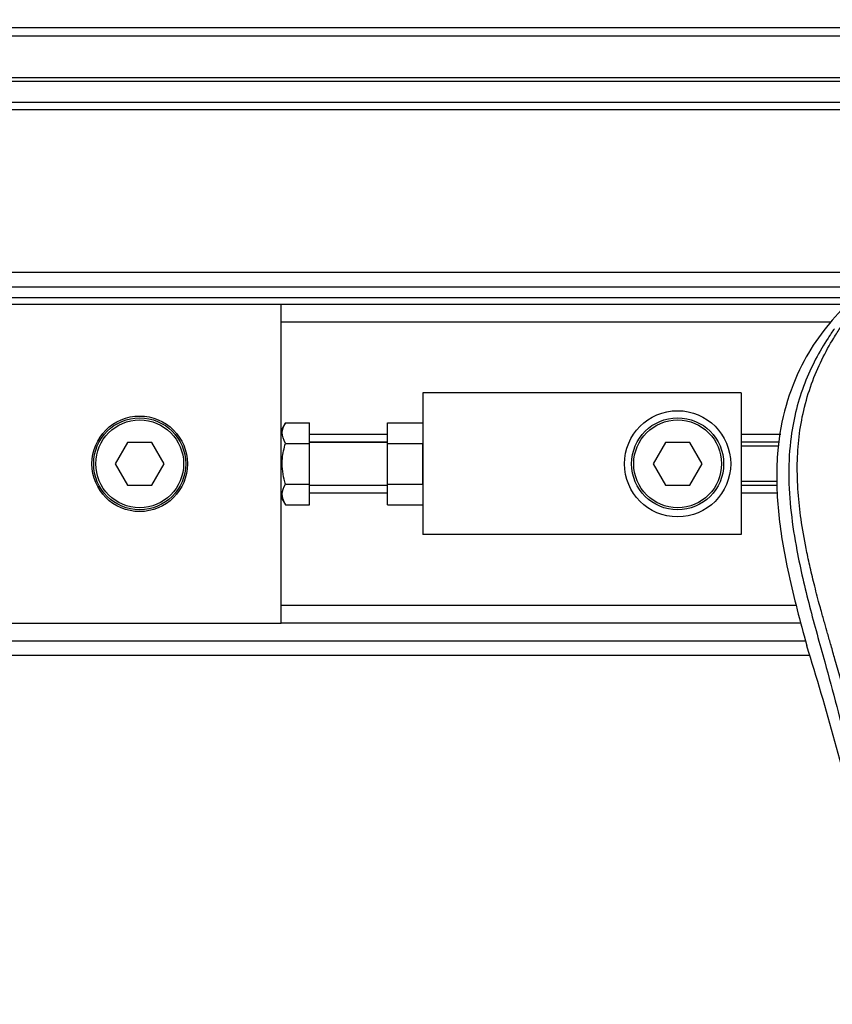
# Model space of a CAD drawing. Header units: millimetres. Extents: x 0 to 420, y 0 to 297.
# Tile 32 of 115: x 67.57 to 73.3, y 227.96 to 234.89. Entities that reach past the tile are written whole.
import ezdxf

# ---------------------------------------------------------------- set-up
doc = ezdxf.new("R2010")
doc.units = ezdxf.units.MM
doc.layers.add('QUOTE', color=174, linetype='Continuous')
doc.styles.add('SLDTEXTSTYLE3', font='TXT', dxfattribs={"width": 0.75})
doc.dimstyles.new('SLDDIMSTYLE0', dxfattribs={"dimtxt": 3, "dimasz": 3, "dimexe": 0, "dimexo": 0.0625, "dimgap": 0.75, "dimtad": 1, "dimlfac": 20.047434, "dimrnd": 1e-09, "dimzin": 12, "dimdsep": 46, "dimtxsty": 'SLDTEXTSTYLE3', "dimsah": 1, "dimcen": 0.09, "dimadec": 0, "dimazin": 3, "dimtfac": 1, "dimtdec": 3, "dimtofl": 0, "dimtmove": 0, "dimatfit": 3, "dimfxl": 0, "dimfrac": 2, "dimtolj": 1, "dimtzin": 12, "dimarcsym": 0})

# ---------------------------------------------------------------- blocks, each defined once
blk = doc.blocks.new('_D')
at = {"layer": 'QUOTE'}
for p, q in [((60.1893, 233.7647), (60.1893, 239.2146)), ((219.8107, 233.7647), (219.8107, 239.2146)), ((219.8107, 237.2146), (60.1893, 237.2146))]:
    blk.add_line(p, q, dxfattribs=at)
for points in [[(60.1893, 237.2146), (63.1893, 236.7146), (63.1893, 237.7146)], [(219.8107, 237.2146), (216.8107, 237.7146), (216.8107, 236.7146)]]:
    blk.add_solid(points, dxfattribs=at)
at = {"layer": 'QUOTE', "insert": (135.5667, 241.0818), "char_height": 3, "attachment_point": 1, "style": 'SLDTEXTSTYLE3'}
blk.add_mtext('3200', dxfattribs=at)

msp = doc.modelspace()

# ---------------------------------------------------------------- linework, layer by layer
at = {"color": 7, "linetype": 'Continuous', "lineweight": 25}
for p, q in [((78.24646, 234.8354), (60.18929, 234.8354)), ((78.24646, 234.77753), (60.18929, 234.77753)), ((78.24646, 234.48372), (60.18929, 234.48372)), ((78.24646, 234.45828), (60.18929, 234.45828)), ((78.24646, 234.30863), (60.18929, 234.30863)), ((78.24646, 234.25875), (60.18929, 234.25875)), ((78.24646, 233.11147), (60.18929, 233.11147)), ((61.56103, 233.01171), (78.24646, 233.01171)), ((61.63586, 232.93688), (78.24646, 232.93688)), ((69.4174, 232.887), (61.71813, 232.887)), ((69.4174, 231.92617), (69.4174, 232.887)), ((78.24646, 232.887), (69.4174, 232.887)), ((73.2866, 232.7623), (69.4174, 232.7623)), ((72.65971, 232.26348), (70.41503, 232.26348)), ((70.41503, 232.26348), (70.41503, 231.26585)), ((72.65971, 232.26348), (72.65971, 231.26585)), ((69.44636, 232.05266), (69.4174, 232.0025)), ((69.44636, 232.05266), (69.61693, 232.05266)), ((69.61693, 231.90866), (69.61693, 232.05266)), ((70.16563, 232.05266), (70.41503, 232.05266)), ((70.16563, 231.90866), (70.16563, 232.05266)), ((68.33337, 231.91431), (68.24697, 231.76466)), ((68.50616, 231.91431), (68.33337, 231.91431)), ((68.59256, 231.76466), (68.50616, 231.91431)), ((69.4174, 231.76466), (69.4174, 231.92617)), ((70.16563, 231.97167), (69.61693, 231.97167)), ((70.16563, 231.9176), (69.61693, 231.9176)), ((70.16563, 231.91431), (69.61693, 231.91431)), ((72.12438, 231.91431), (72.03798, 231.76466)), ((72.29717, 231.91431), (72.12438, 231.91431)), ((72.38357, 231.76466), (72.29717, 231.91431)), ((72.93765, 231.97167), (72.65971, 231.97167)), ((72.92777, 231.9176), (72.65971, 231.9176)), ((69.44636, 231.90866), (69.61693, 231.90866)), ((69.61693, 231.62067), (69.61693, 231.90866)), ((70.16563, 231.62067), (70.16563, 231.90866)), ((70.16563, 231.90866), (70.41503, 231.90866)), ((70.41503, 231.62067), (70.41503, 231.90866)), ((72.92253, 231.88897), (72.65971, 231.88897)), ((68.24697, 231.76466), (68.33337, 231.61502)), ((68.50616, 231.61502), (68.59256, 231.76466)), ((69.4174, 231.60316), (69.4174, 231.76466)), ((72.03798, 231.76466), (72.12438, 231.61502)), ((72.29717, 231.61502), (72.38357, 231.76466)), ((72.91007, 231.64036), (72.65971, 231.64036)), ((68.33337, 231.61502), (68.50616, 231.61502)), ((69.4174, 230.64233), (69.4174, 231.60316)), ((69.44636, 231.62067), (69.61693, 231.62067)), ((69.61693, 231.47667), (69.61693, 231.62067)), ((69.61693, 231.61502), (70.16563, 231.61502)), ((70.16563, 231.61173), (69.61693, 231.61173)), ((70.16563, 231.47667), (70.16563, 231.62067)), ((70.16563, 231.62067), (70.41503, 231.62067)), ((72.12438, 231.61502), (72.29717, 231.61502)), ((72.91146, 231.61173), (72.65971, 231.61173)), ((69.4174, 231.52683), (69.44636, 231.47667)), ((70.16563, 231.55766), (69.61693, 231.55766)), ((72.9141, 231.55766), (72.65971, 231.55766)), ((69.44636, 231.47667), (69.61693, 231.47667)), ((70.16563, 231.47667), (70.41503, 231.47667)), ((72.65971, 231.26585), (70.41503, 231.26585)), ((73.04527, 230.76703), (69.4174, 230.76703)), ((61.71813, 230.64233), (69.4174, 230.64233)), ((73.0797, 230.64233), (69.4174, 230.64233)), ((73.10153, 230.55306), (73.12141, 230.48359)), ((61.56103, 230.51762), (73.11167, 230.51762)), ((60.18929, 230.41786), (73.14074, 230.41786))]:
    msp.add_line(p, q, dxfattribs=at)
for centre, radius in [((72.21077, 231.76466), 0.37411), ((68.41977, 231.76466), 0.3367), ((68.41977, 231.76466), 0.32423), ((68.41977, 231.76466), 0.30927), ((72.21077, 231.76466), 0.32423), ((72.21077, 231.76466), 0.30927)]:
    msp.add_circle(centre, radius, dxfattribs=at)
for points, knots in [([(73.38343, 232.87085), (73.32754, 232.80834), (73.21458, 232.68202), (73.07214, 232.449), (72.96353, 232.17364), (72.91521, 231.89984), (72.90619, 231.65835), (72.92032, 231.38519), (72.97993, 231.01401), (73.05837, 230.71668), (73.10153, 230.55306)], [0, 0, 0, 0, 0.1020555, 0.2062434, 0.3310387, 0.4607193, 0.5429728, 0.6252686, 0.7937741, 1, 1, 1, 1]), ([(73.31541, 232.71653), (73.3005, 232.69481), (73.25537, 232.62903), (73.18098, 232.5033), (73.10346, 232.33449), (73.04394, 232.15016), (73.0029, 231.935), (72.98888, 231.69019), (73.00666, 231.4217), (73.05538, 231.11064), (73.13816, 230.75999), (73.26971, 230.29171), (73.41667, 229.74288), (73.55827, 229.10896), (73.66488, 228.46868), (73.73289, 227.82331), (73.74065, 227.39143), (73.74453, 227.17555)], [0, 0, 0, 0, 0.01713148, 0.05187885, 0.08678877, 0.12161717, 0.15673053, 0.20338813, 0.25034812, 0.29727092, 0.36741646, 0.43767728, 0.5502447, 0.66284727, 0.77534658, 0.88770737, 1, 1, 1, 1]), ([(73.84391, 227.17224), (73.84199, 227.31859), (73.83807, 227.61769), (73.80307, 228.07232), (73.74802, 228.53105), (73.67991, 228.92949), (73.60995, 229.26877), (73.54785, 229.53962), (73.47996, 229.80871), (73.40504, 230.08682), (73.34058, 230.31568), (73.29304, 230.48139), (73.26901, 230.56575), (73.24644, 230.6453), (73.22686, 230.71462), (73.20762, 230.78403), (73.1905, 230.84892), (73.17285, 230.91802), (73.15661, 230.98444), (73.14176, 231.04818), (73.12831, 231.10921), (73.10595, 231.21734), (73.07976, 231.36835), (73.05741, 231.56774), (73.05133, 231.76237), (73.06344, 231.95621), (73.09716, 232.14568), (73.15163, 232.32913), (73.22544, 232.50081), (73.2902, 232.61704), (73.33518, 232.68977), (73.35135, 232.71463), (73.35917, 232.72665)], [0, 0, 0, 0, 0.0757702, 0.1548571, 0.2359051, 0.3148505, 0.3639911, 0.4151955, 0.4586591, 0.5076202, 0.5642678, 0.5817192, 0.5968623, 0.6096795, 0.624536, 0.6341631, 0.6469813, 0.6592987, 0.6711121, 0.6824202, 0.6932232, 0.7035232, 0.739704, 0.7727671, 0.8079075, 0.8413785, 0.8748477, 0.9102013, 0.9450667, 0.9801292, 0.9903909, 1, 1, 1, 1]), ([(69.44636, 231.90866), (69.43473, 231.93439), (69.41298, 231.9825), (69.43576, 232.03038), (69.44636, 232.05266)], [0, 0, 0, 0, 0.5347163, 1, 1, 1, 1]), ([(69.44636, 231.62067), (69.4432, 231.63224), (69.4271, 231.69121), (69.41746, 231.79046), (69.43777, 231.87354), (69.44636, 231.90866)], [0, 0, 0, 0, 0.1234652, 0.6294359, 1, 1, 1, 1]), ([(69.44636, 231.47667), (69.43473, 231.5024), (69.41298, 231.55052), (69.43576, 231.59839), (69.44636, 231.62067)], [0, 0, 0, 0, 0.5347163, 1, 1, 1, 1]), ([(73.49121, 229.13017), (73.43619, 229.35721), (73.32605, 229.81166), (73.18966, 230.25949), (73.12141, 230.48359)], [0, 0, 0, 0, 0.49959655, 1, 1, 1, 1])]:
    msp.add_open_spline(points, degree=3, knots=knots, dxfattribs=at)

# ---------------------------------------------------------------- dimensions: what is measured, and where the dimension line sits
at = {"layer": 'QUOTE'}
dim = msp.add_linear_dim(base=(60.18929, 237.21465), p1=(219.81071, 231.76466), p2=(60.18929, 231.76466), dimstyle='SLDDIMSTYLE0', dxfattribs=at)
dim.commit()
dim.dimension.update_dxf_attribs({"geometry": '_D', "text_midpoint": (140, 237.21465), "dimtype": 160})

doc.saveas('drawing.dxf')
